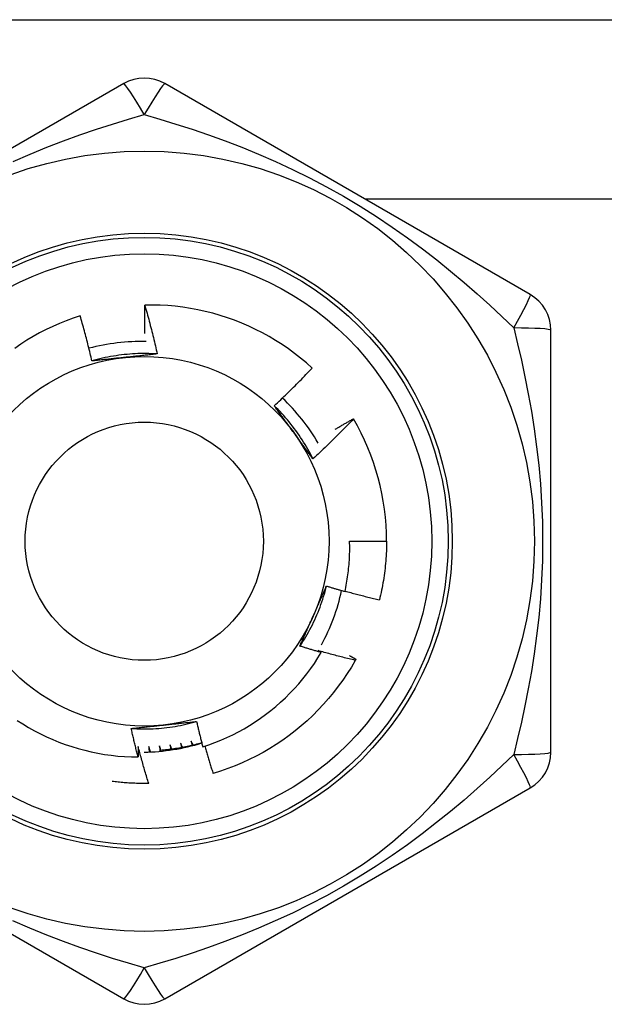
# Model space of a CAD drawing. Header units: inches. Extents: x 3.4 to 82.4, y 3.9 to 45.4.
# Tile 79 of 114: x 9.494 to 9.774, y 29.948 to 30.42. Entities that reach past the tile are written whole.
import ezdxf

# ---------------------------------------------------------------- set-up
doc = ezdxf.new("R2010")
doc.units = ezdxf.units.IN
doc.header["$MEASUREMENT"] = 0
doc.layers.add('Visible Edges(ANSI)', color=7, linetype='Continuous', lineweight=25)
doc.layers.add('Visible Tangent Edges(ANSI)', color=7, linetype='Continuous', lineweight=25)

msp = doc.modelspace()

# ---------------------------------------------------------------- linework, layer by layer
at = {"layer": 'Visible Edges(ANSI)'}
for p, q in [((8.139290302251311, 30.42000123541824), (10.96729030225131, 30.42000123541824)), ((9.54344771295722, 30.38934882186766), (9.368251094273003, 30.28819904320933)), ((9.738329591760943, 30.28819897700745), (9.563132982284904, 30.38934878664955)), ((9.748172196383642, 30.06885137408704), (9.748172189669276, 30.27115098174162)), ((9.653510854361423, 30.22869316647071), (9.653559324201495, 30.22861033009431)), ((9.651717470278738, 30.17000123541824), (9.669432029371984, 30.17000123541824)), ((9.368251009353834, 30.05180349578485), (9.543447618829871, 29.95065368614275)), ((9.555561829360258, 30.0538817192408), (9.555415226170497, 30.05387893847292)), ((9.56313290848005, 29.95065363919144), (9.738329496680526, 30.05180343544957))]:
    msp.add_line(p, q, dxfattribs=at)
at = {"layer": 'Visible Edges(ANSI)', "flags": 128}
for points in [[(9.553612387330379, 30.26958397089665), (9.553599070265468, 30.27015089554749), (9.55358661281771, 30.27071784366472), (9.553575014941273, 30.27128483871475), (9.55356427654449, 30.27185186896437), (9.553554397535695, 30.27241892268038), (9.553545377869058, 30.27298602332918), (9.553537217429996, 30.27355314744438), (9.55352991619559, 30.27412030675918), (9.553523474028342, 30.27468750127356), (9.553517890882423, 30.27525471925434), (9.55351316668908, 30.27582197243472), (9.553509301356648, 30.2763892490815), (9.553506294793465, 30.27695656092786), (9.553504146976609, 30.27752389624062), (9.553502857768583, 30.27809125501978), (9.55350242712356, 30.27865863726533), (9.553502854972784, 30.27922605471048), (9.553504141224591, 30.27979348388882), (9.553506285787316, 30.28036094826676), (9.553509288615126, 30.28092842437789), (9.553513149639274, 30.28149592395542), (9.553517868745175, 30.28206344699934), (9.55352344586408, 30.28263099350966), (9.553529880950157, 30.28319855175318)], [(9.63375669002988, 30.25300252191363), (9.631016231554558, 30.25543986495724), (9.62820299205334, 30.25778632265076), (9.625319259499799, 30.26004032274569), (9.622367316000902, 30.26220027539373), (9.619349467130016, 30.26426460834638), (9.61626800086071, 30.26623174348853), (9.613125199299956, 30.26810009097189), (9.609923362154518, 30.26986807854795), (9.606664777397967, 30.2715341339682), (9.603351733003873, 30.27309666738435), (9.599986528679, 30.27455410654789), (9.596572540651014, 30.27590444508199), (9.593120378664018, 30.27714335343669), (9.589634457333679, 30.278269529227), (9.586117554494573, 30.27928238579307), (9.58257244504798, 30.28018130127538), (9.579001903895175, 30.28096567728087), (9.575408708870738, 30.28163491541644), (9.571795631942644, 30.28218841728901), (9.568165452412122, 30.28262554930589), (9.564520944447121, 30.28294574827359), (9.560864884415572, 30.28314836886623), (9.55720004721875, 30.28323283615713), (9.553529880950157, 30.28319855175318)], [(9.553529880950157, 30.28319855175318), (9.553808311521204, 30.28222962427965), (9.554084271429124, 30.28126000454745), (9.55435775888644, 30.28028966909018), (9.554628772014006, 30.27931865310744), (9.554897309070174, 30.27834694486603), (9.55516336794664, 30.27737455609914), (9.555426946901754, 30.27640147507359), (9.555688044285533, 30.27542771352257), (9.55594666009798, 30.27445328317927), (9.556202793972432, 30.27347814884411), (9.556456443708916, 30.27250233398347), (9.556707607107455, 30.27152585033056), (9.556956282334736, 30.27054868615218), (9.557202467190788, 30.26957085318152), (9.55744615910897, 30.26859233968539), (9.557687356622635, 30.26761318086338), (9.557926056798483, 30.2666333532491), (9.558162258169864, 30.26565286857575), (9.558395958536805, 30.26467173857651), (9.558627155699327, 30.2636899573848), (9.558855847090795, 30.2627075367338), (9.559082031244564, 30.26172447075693), (9.559305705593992, 30.26074077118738), (9.559526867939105, 30.25975643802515)], [(9.52257749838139, 30.27804397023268), (9.519237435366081, 30.27693518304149), (9.51593058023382, 30.27572092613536), (9.512659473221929, 30.2744016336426), (9.509430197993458, 30.27297937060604), (9.506251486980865, 30.27145803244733), (9.503125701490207, 30.26983907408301), (9.500055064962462, 30.2681239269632), (9.49704180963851, 30.26631397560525), (9.494088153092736, 30.26441064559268), (9.491196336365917, 30.26241533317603)], [(9.528209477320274, 30.25640634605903), (9.528000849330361, 30.25731491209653), (9.52778994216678, 30.25822289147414), (9.527576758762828, 30.25913028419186), (9.527361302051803, 30.2600370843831), (9.527143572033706, 30.26094328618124), (9.526923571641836, 30.2618488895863), (9.526701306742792, 30.26275389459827), (9.526476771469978, 30.26365829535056), (9.526249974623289, 30.26456208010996), (9.526020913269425, 30.26546526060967), (9.525789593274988, 30.26636781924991), (9.525556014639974, 30.26726976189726), (9.525320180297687, 30.26817108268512), (9.525082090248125, 30.26907178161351), (9.524841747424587, 30.26997183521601), (9.52459915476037, 30.27087126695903), (9.524354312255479, 30.27177006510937), (9.524107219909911, 30.27266824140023), (9.523857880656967, 30.2735657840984), (9.523606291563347, 30.2744626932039), (9.52335245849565, 30.27535896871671), (9.523096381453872, 30.27625461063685), (9.52283806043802, 30.2771496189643), (9.52257749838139, 30.27804397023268)], [(9.559526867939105, 30.25975643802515), (9.55821027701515, 30.25983807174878), (9.556892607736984, 30.25990012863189), (9.555574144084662, 30.25994266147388), (9.554255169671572, 30.25996570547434), (9.552935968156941, 30.25996931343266), (9.55161682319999, 30.25995353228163), (9.550298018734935, 30.25991840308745), (9.548979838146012, 30.25986397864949), (9.547662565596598, 30.25979030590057), (9.54634648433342, 30.25969742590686), (9.54503187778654, 30.25958538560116), (9.543719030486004, 30.25945423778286), (9.542408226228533, 30.25930401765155), (9.5410997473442, 30.25913478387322), (9.539793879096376, 30.25894657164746), (9.538490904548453, 30.25873943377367), (9.537191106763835, 30.25851341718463), (9.535894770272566, 30.25826856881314), (9.53460217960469, 30.25800492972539), (9.533313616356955, 30.25772255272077), (9.532029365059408, 30.25742147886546), (9.530749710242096, 30.25710175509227), (9.529474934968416, 30.25676342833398), (9.528205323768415, 30.25640655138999)], [(9.559526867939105, 30.25975643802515), (9.558885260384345, 30.2596855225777), (9.558243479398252, 30.25961487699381), (9.557601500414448, 30.25954448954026), (9.556959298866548, 30.25947434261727), (9.55631685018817, 30.25940441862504), (9.555674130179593, 30.25933470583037), (9.555031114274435, 30.25926519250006), (9.554387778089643, 30.25919585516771), (9.553744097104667, 30.25912668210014), (9.553100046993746, 30.25905766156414), (9.552455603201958, 30.25898877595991), (9.551810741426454, 30.25892000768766), (9.551165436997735, 30.25885134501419), (9.550519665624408, 30.25878277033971), (9.549873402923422, 30.25871427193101), (9.549226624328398, 30.2586458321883), (9.54857930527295, 30.25857743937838), (9.547931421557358, 30.25850907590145), (9.5472829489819, 30.25844072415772), (9.546633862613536, 30.25837237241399), (9.545984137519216, 30.25830400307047), (9.54533375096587, 30.25823560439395), (9.544682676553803, 30.25816715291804), (9.544030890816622, 30.25809864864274)], [(9.544030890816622, 30.25809864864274), (9.543366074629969, 30.2580287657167), (9.542701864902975, 30.25795893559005), (9.542038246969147, 30.25788912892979), (9.541375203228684, 30.25781934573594), (9.540712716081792, 30.25774956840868), (9.540050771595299, 30.25767977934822), (9.539389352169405, 30.25760996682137), (9.538728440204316, 30.25754011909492), (9.538068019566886, 30.25747022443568), (9.537408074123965, 30.25740025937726), (9.536748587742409, 30.25733021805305), (9.536089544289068, 30.25726008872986), (9.535430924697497, 30.25718984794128), (9.534772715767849, 30.25711949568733), (9.534114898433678, 30.257049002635), (9.533457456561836, 30.25697836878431), (9.532800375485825, 30.25690757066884), (9.532143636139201, 30.25683660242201), (9.531487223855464, 30.2567654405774), (9.530831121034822, 30.25669407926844), (9.53017531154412, 30.25662250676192), (9.52951977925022, 30.25655069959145), (9.52886450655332, 30.25647865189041), (9.528209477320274, 30.25640634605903)], [(9.615578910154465, 30.23492442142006), (9.616361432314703, 30.23565267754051), (9.617141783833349, 30.23638313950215), (9.617919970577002, 30.23711580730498), (9.618695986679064, 30.2378506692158), (9.619469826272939, 30.23858773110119), (9.62024149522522, 30.23932697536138), (9.621010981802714, 30.24006840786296), (9.621778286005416, 30.24081201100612), (9.622543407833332, 30.24155779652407), (9.62330633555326, 30.24230574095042), (9.6240670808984, 30.24305585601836), (9.62482562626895, 30.2438081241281), (9.625581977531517, 30.24456254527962), (9.626336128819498, 30.24531911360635), (9.627088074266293, 30.24607782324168), (9.627837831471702, 30.24683868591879), (9.628585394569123, 30.2476016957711), (9.62933075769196, 30.24836684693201), (9.630073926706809, 30.24913413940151), (9.630814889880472, 30.24990356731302), (9.63155365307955, 30.25067511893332), (9.632290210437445, 30.25144880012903), (9.633024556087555, 30.25222460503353), (9.63375669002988, 30.25300252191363)], [(9.634138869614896, 30.2094778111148), (9.633551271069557, 30.2106588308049), (9.632946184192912, 30.21183099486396), (9.632323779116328, 30.21299408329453), (9.631684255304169, 30.21414787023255), (9.631027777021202, 30.21529213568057), (9.630354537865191, 30.21642665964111), (9.629664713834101, 30.21755121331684), (9.628958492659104, 30.21866557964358), (9.62823605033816, 30.21976953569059), (9.627497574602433, 30.2208628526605), (9.626743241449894, 30.22194531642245), (9.625973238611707, 30.22301669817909), (9.625187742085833, 30.22407678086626), (9.624386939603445, 30.2251253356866), (9.623571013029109, 30.22616215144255), (9.622740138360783, 30.22718698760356), (9.621894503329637, 30.22819963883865), (9.621034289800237, 30.22919987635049), (9.62015967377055, 30.23018747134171), (9.619270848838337, 30.23116221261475), (9.61836798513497, 30.23212386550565), (9.617451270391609, 30.23307221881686), (9.616520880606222, 30.23400704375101), (9.61557700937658, 30.23492812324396)], [(9.624955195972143, 30.22206882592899), (9.624562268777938, 30.22260963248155), (9.62416968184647, 30.2231499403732), (9.623777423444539, 30.22368974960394), (9.62338547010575, 30.22422907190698), (9.622993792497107, 30.22476791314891), (9.62260238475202, 30.22530627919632), (9.622211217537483, 30.22584417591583), (9.621820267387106, 30.22638162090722), (9.621429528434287, 30.22691861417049), (9.621038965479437, 30.22745516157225), (9.620648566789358, 30.22799127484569), (9.62025830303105, 30.22852695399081), (9.619868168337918, 30.22906221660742), (9.61947813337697, 30.22959706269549), (9.619088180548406, 30.23013150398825), (9.618698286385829, 30.23066555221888), (9.618308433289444, 30.23119920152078), (9.617918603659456, 30.23173246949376), (9.61752876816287, 30.23226535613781), (9.617138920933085, 30.23279787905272), (9.61674902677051, 30.23333003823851), (9.616359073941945, 30.23386184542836), (9.615969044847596, 30.23439330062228), (9.615578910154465, 30.23492442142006)], [(9.653559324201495, 30.22861033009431), (9.652776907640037, 30.2277868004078), (9.651992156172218, 30.22696552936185), (9.651205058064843, 30.22614651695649), (9.650415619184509, 30.2253297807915), (9.649623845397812, 30.22451531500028), (9.648829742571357, 30.22370313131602), (9.648033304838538, 30.22289322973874), (9.647234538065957, 30.22208561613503), (9.646433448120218, 30.22128029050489), (9.645630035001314, 30.22047727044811), (9.64482429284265, 30.2196765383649), (9.644016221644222, 30.21887810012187), (9.643205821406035, 30.21808196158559), (9.642393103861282, 30.21728813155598), (9.641578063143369, 30.21649661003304), (9.640760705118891, 30.21570740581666), (9.639941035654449, 30.21492052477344), (9.639119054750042, 30.21413596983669), (9.638294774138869, 30.21335374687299), (9.637468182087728, 30.21257386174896), (9.636639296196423, 30.21179632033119), (9.635808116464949, 30.21102112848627), (9.634974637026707, 30.21024828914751), (9.634138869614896, 30.2094778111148)], [(9.64481075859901, 30.22364557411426), (9.645170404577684, 30.223860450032), (9.645530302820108, 30.2240749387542), (9.645890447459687, 30.22428902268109), (9.646250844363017, 30.22450271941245), (9.6466114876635, 30.22471601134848), (9.646972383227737, 30.22492891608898), (9.647333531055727, 30.22514141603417), (9.64769492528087, 30.22535352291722), (9.648056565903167, 30.22556523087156), (9.648418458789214, 30.22577654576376), (9.648780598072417, 30.22598746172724), (9.649142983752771, 30.226197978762), (9.64950562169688, 30.22640810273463), (9.649868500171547, 30.22661782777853), (9.650231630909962, 30.22682715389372), (9.65059500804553, 30.22703608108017), (9.650958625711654, 30.2272446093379), (9.651322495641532, 30.22745274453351), (9.651686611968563, 30.22766047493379), (9.652050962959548, 30.22786781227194), (9.652415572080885, 30.22807475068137), (9.652780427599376, 30.22828129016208), (9.653145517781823, 30.22848742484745), (9.653510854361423, 30.22869316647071)], [(9.634138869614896, 30.2094778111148), (9.633756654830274, 30.20999800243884), (9.633374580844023, 30.21051848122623), (9.63299263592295, 30.21103925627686), (9.63261078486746, 30.21156034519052), (9.632229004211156, 30.21208175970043), (9.631847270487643, 30.21260351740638), (9.631465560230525, 30.21312562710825), (9.63108384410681, 30.21364810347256), (9.630702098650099, 30.2141709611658), (9.630320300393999, 30.21469421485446), (9.629938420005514, 30.21521787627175), (9.629556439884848, 30.21574196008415), (9.629174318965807, 30.21626647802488), (9.628792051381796, 30.21679144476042), (9.628409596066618, 30.21731687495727), (9.628026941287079, 30.21784278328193), (9.627644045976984, 30.2183691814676), (9.627260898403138, 30.21889608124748), (9.626877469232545, 30.21942350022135), (9.626493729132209, 30.21995144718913), (9.626109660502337, 30.22047993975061), (9.625725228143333, 30.22100899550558), (9.6253404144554, 30.22153862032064), (9.624955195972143, 30.22206882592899)], [(9.649515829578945, 30.145908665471), (9.649725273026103, 30.14689782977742), (9.649924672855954, 30.14788932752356), (9.650113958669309, 30.14888294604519), (9.650293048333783, 30.14987820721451), (9.65046193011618, 30.15087500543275), (9.650620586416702, 30.15187326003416), (9.65076901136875, 30.15287289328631), (9.650907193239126, 30.15387382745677), (9.651035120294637, 30.15487598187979), (9.651152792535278, 30.15587927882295), (9.651260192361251, 30.15688363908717), (9.651357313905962, 30.15788898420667), (9.65144414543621, 30.15889523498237), (9.651520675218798, 30.15990231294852), (9.651586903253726, 30.16091013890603), (9.6516428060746, 30.16191863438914), (9.651688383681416, 30.16292772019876), (9.651723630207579, 30.16393731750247), (9.65174852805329, 30.16494734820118), (9.651763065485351, 30.16595773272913), (9.651767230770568, 30.16696839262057), (9.651761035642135, 30.16797924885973), (9.651744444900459, 30.16899022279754), (9.651717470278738, 30.17000123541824)], [(9.669432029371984, 30.17000123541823), (9.669426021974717, 30.16881961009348), (9.669407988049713, 30.16763810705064), (9.669377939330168, 30.1664568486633), (9.669335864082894, 30.16527595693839), (9.669281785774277, 30.16409555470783), (9.669215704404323, 30.16291576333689), (9.66913760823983, 30.16173670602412), (9.669047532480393, 30.16055850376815), (9.66894547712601, 30.15938127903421), (9.668831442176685, 30.15820515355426), (9.668705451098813, 30.15703024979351), (9.66856750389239, 30.15585668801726), (9.668417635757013, 30.15468458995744), (9.66825584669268, 30.15351407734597), (9.66808214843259, 30.15234527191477), (9.667896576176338, 30.15117829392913), (9.667699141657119, 30.15001326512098), (9.667489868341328, 30.14885030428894), (9.667268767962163, 30.14768953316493), (9.667035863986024, 30.14653107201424), (9.666791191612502, 30.14537503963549), (9.666534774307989, 30.14422155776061), (9.666266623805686, 30.14307074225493), (9.665986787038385, 30.14192271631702)], [(9.627902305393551, 30.1197226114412), (9.628631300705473, 30.12082199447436), (9.629343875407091, 30.12193209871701), (9.630039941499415, 30.12305265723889), (9.63071938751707, 30.12418340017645), (9.631382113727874, 30.12532405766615), (9.632028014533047, 30.12647436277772), (9.632656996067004, 30.12763404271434), (9.633268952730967, 30.12880283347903), (9.633863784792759, 30.12998046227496), (9.63444139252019, 30.13116666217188), (9.635001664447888, 30.13236116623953), (9.635544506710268, 30.13356369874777), (9.636069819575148, 30.13477399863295), (9.636577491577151, 30.13599179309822), (9.637067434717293, 30.13721681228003), (9.637539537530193, 30.13844878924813), (9.637993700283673, 30.13968745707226), (9.638429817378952, 30.14093254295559), (9.638847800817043, 30.14218377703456), (9.639247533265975, 30.14344089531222), (9.63962892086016, 30.14470362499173), (9.639991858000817, 30.14597170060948), (9.640336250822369, 30.14724485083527), (9.640661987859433, 30.14852280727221)], [(9.634214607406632, 30.13397141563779), (9.63448649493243, 30.13458210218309), (9.634758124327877, 30.13519224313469), (9.635029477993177, 30.13580185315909), (9.635300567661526, 30.13641095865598), (9.635571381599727, 30.13701957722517), (9.635841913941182, 30.13762773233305), (9.636112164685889, 30.1382354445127), (9.636382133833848, 30.13884273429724), (9.636651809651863, 30.13944962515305), (9.636921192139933, 30.14005613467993), (9.637190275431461, 30.14066228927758), (9.637459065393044, 30.1412681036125), (9.637727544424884, 30.14187360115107), (9.637995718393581, 30.142478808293), (9.638263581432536, 30.14308373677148), (9.638531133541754, 30.14368841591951), (9.638798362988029, 30.14429286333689), (9.639065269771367, 30.14489710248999), (9.639331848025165, 30.14550115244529), (9.639598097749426, 30.14610503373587), (9.639864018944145, 30.14670876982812), (9.640129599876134, 30.1473123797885), (9.640394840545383, 30.14791588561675), (9.640659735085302, 30.14851930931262)], [(9.640659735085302, 30.14851930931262), (9.641027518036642, 30.14840609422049), (9.64139541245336, 30.14829326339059), (9.64176341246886, 30.14818081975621), (9.642131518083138, 30.14806876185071), (9.642499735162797, 30.1479570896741), (9.642868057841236, 30.147845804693), (9.643236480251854, 30.14773490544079), (9.643605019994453, 30.14762439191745), (9.643973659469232, 30.14751426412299), (9.64434240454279, 30.1474045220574), (9.644711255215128, 30.1472951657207), (9.64508021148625, 30.14718619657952), (9.64544927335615, 30.14707761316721), (9.64581844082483, 30.14696941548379), (9.646187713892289, 30.14686160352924), (9.646557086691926, 30.14675417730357), (9.646926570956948, 30.14664713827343), (9.64729615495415, 30.14654048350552), (9.647665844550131, 30.14643421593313), (9.648035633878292, 30.14632833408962), (9.648405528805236, 30.14622283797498), (9.648775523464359, 30.14611772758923), (9.649145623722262, 30.14601300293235), (9.649515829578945, 30.145908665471)], [(9.64955835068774, 30.14610552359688), (9.650238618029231, 30.14591652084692), (9.650919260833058, 30.14572879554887), (9.65160028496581, 30.14554234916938), (9.65228168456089, 30.14535718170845), (9.6529634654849, 30.14517329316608), (9.653645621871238, 30.14499068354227), (9.654328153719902, 30.14480935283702), (9.655011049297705, 30.14462930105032), (9.655694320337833, 30.14445053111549), (9.65637796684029, 30.14427304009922), (9.65706196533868, 30.1440968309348), (9.657746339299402, 30.14392190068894), (9.658431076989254, 30.14374825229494), (9.659116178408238, 30.1435758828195), (9.659801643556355, 30.14340479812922), (9.660487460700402, 30.1432349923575), (9.661173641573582, 30.14306646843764), (9.661860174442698, 30.14289922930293), (9.662547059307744, 30.14273326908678), (9.663234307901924, 30.14256859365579), (9.663921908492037, 30.14240520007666), (9.664609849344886, 30.14224308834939), (9.665298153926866, 30.14208226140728), (9.665986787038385, 30.14192271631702)], [(9.627902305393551, 30.1197226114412), (9.628161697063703, 30.12031371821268), (9.628421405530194, 30.12090483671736), (9.628681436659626, 30.12149600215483), (9.628941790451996, 30.1220872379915), (9.62920245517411, 30.12267857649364), (9.62946344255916, 30.12327004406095), (9.629724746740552, 30.12386167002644), (9.629986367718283, 30.12445348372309), (9.630248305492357, 30.1250455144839), (9.63051055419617, 30.12563778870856), (9.630773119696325, 30.12623033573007), (9.63103599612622, 30.12682318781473), (9.631299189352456, 30.12741636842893), (9.631562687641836, 30.12800990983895), (9.631826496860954, 30.1286038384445), (9.632090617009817, 30.12919818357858), (9.632355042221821, 30.12979297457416), (9.632619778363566, 30.13038824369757), (9.632884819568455, 30.13098401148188), (9.633150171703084, 30.13158031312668), (9.633415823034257, 30.13217717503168), (9.633681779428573, 30.13277462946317), (9.63394804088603, 30.13337269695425), (9.634214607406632, 30.13397141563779)], [(9.63810436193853, 30.11667446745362), (9.637677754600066, 30.11679592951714), (9.637251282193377, 30.11691787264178), (9.636824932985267, 30.11704029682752), (9.63639871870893, 30.11716320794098), (9.63597263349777, 30.11728659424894), (9.635546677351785, 30.11741046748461), (9.635120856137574, 30.1175348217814), (9.634695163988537, 30.11765965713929), (9.634269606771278, 30.11778497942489), (9.633844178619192, 30.117910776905), (9.633418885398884, 30.11803706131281), (9.632993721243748, 30.11816382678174), (9.632568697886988, 30.11829107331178), (9.632143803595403, 30.11841880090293), (9.631719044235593, 30.11854701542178), (9.631294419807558, 30.11867570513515), (9.630869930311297, 30.11880488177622), (9.63044557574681, 30.1189345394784), (9.630021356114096, 30.1190646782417), (9.629597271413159, 30.1191952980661), (9.629173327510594, 30.11932640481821), (9.628749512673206, 30.11945799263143), (9.628325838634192, 30.11959006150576), (9.627902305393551, 30.1197226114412)], [(9.636589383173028, 30.11756870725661), (9.636652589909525, 30.1175315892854), (9.636715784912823, 30.1174944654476), (9.636778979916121, 30.11745732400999), (9.636842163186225, 30.11742017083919), (9.636905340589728, 30.11738300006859), (9.63696850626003, 30.11734582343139), (9.637031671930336, 30.11730863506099), (9.637094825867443, 30.1172714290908), (9.63715797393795, 30.11723421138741), (9.637221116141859, 30.11719698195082), (9.63728425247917, 30.11715974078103), (9.637347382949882, 30.11712248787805), (9.637410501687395, 30.11708522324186), (9.637473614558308, 30.11704794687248), (9.637536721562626, 30.1170106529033), (9.637599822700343, 30.11697334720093), (9.637662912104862, 30.11693602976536), (9.637726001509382, 30.11689870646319), (9.637789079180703, 30.11686135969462), (9.637852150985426, 30.11682400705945), (9.63791521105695, 30.11678664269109), (9.637978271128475, 30.11674926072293), (9.6380413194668, 30.11671187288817), (9.63810436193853, 30.11667446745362)], [(9.654427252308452, 30.11290290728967), (9.653680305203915, 30.11308068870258), (9.652933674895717, 30.11325991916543), (9.652187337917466, 30.11344058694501), (9.651441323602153, 30.11362270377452), (9.650695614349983, 30.11380626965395), (9.649950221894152, 30.11399127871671), (9.649205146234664, 30.1141777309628), (9.648460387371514, 30.11436563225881), (9.647715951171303, 30.11455497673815), (9.646971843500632, 30.11474576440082), (9.6462280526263, 30.11493800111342), (9.645484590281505, 30.11513168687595), (9.64474146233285, 30.1153268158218), (9.643998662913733, 30.11552338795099), (9.643256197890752, 30.11572140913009), (9.642514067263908, 30.11592087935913), (9.6417722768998, 30.11612179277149), (9.641030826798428, 30.11632415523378), (9.64028971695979, 30.1165279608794), (9.63954895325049, 30.11673321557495), (9.638808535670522, 30.11693991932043), (9.63806846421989, 30.11714806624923), (9.637328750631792, 30.11735766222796), (9.636589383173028, 30.11756870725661)], [(9.58136300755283, 30.07144219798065), (9.584298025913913, 30.07242512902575), (9.587205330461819, 30.07349767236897), (9.590081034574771, 30.07465877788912), (9.592916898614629, 30.0759051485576), (9.59571053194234, 30.07723547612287), (9.598460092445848, 30.07864867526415), (9.601163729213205, 30.08014364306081), (9.603819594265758, 30.0817192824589), (9.606425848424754, 30.08337449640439), (9.608980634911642, 30.0851081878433), (9.61148211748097, 30.08691926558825), (9.613928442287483, 30.08880662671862), (9.616317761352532, 30.09076918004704), (9.618648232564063, 30.09280582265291), (9.620918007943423, 30.09491546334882), (9.623122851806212, 30.09709459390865), (9.625257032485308, 30.09933751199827), (9.627319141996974, 30.10164239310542), (9.629307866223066, 30.10400747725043), (9.631221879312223, 30.10643101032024), (9.6330598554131, 30.10891122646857), (9.634820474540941, 30.11144638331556), (9.636502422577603, 30.11403471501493), (9.63810436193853, 30.11667446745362)], [(9.654427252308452, 30.11290290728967), (9.65254671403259, 30.10969313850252), (9.650564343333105, 30.10654524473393), (9.648482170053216, 30.10346245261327), (9.646302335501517, 30.10044792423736), (9.644027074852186, 30.09750475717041), (9.641658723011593, 30.09463596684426), (9.639199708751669, 30.09184449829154), (9.636652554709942, 30.08913321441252), (9.634019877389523, 30.08650490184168), (9.6313043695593, 30.08396224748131), (9.62850882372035, 30.08150786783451), (9.625636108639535, 30.07914427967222), (9.622689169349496, 30.07687390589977), (9.619671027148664, 30.07469908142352), (9.61658478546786, 30.07262202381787), (9.61343360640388, 30.070644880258), (9.610220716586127, 30.06876966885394), (9.606949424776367, 30.06699831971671), (9.603623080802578, 30.06533265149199), (9.600245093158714, 30.06377435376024), (9.596818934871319, 30.06232505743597), (9.593348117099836, 30.0609862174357), (9.58983620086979, 30.05975923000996), (9.58628679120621, 30.05864535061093)], [(9.651643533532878, 30.11519848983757), (9.65177214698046, 30.11512536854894), (9.651900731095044, 30.11505219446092), (9.652029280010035, 30.11497897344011), (9.65215781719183, 30.11490569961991), (9.652286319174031, 30.11483237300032), (9.652414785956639, 30.11475899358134), (9.652543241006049, 30.11468556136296), (9.652671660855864, 30.1146120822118), (9.652800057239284, 30.11453855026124), (9.652928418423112, 30.1144649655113), (9.653056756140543, 30.11439132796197), (9.65318507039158, 30.11431764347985), (9.65331334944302, 30.11424390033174), (9.65344160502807, 30.11417011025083), (9.65356983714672, 30.11409626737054), (9.653698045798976, 30.11402237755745), (9.65382621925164, 30.11394843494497), (9.653954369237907, 30.11387443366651), (9.65408248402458, 30.11380038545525), (9.654210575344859, 30.11372629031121), (9.65433864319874, 30.11365213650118), (9.654466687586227, 30.11357793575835), (9.65459469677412, 30.11350368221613), (9.654722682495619, 30.11342937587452)], [(9.654722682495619, 30.11342937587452), (9.654710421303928, 30.11340741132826), (9.654698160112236, 30.113385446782), (9.654685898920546, 30.11336348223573), (9.654673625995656, 30.11334152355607), (9.654661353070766, 30.113319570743), (9.654649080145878, 30.11329761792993), (9.654636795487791, 30.11327566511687), (9.654624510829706, 30.1132537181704), (9.65461221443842, 30.11323177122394), (9.654599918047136, 30.11320983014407), (9.654587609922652, 30.1131878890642), (9.65457531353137, 30.11316594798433), (9.65456299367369, 30.11314401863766), (9.654550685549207, 30.11312208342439), (9.65453835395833, 30.11310015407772), (9.65452603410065, 30.11307822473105), (9.654513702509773, 30.11305630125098), (9.654501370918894, 30.1130343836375), (9.654489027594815, 30.11301246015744), (9.654476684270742, 30.11299054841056), (9.654464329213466, 30.11296863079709), (9.654451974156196, 30.11294671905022), (9.654439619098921, 30.11292481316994), (9.654427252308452, 30.11290290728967)], [(9.492371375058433, 30.08413442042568), (9.495087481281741, 30.08238601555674), (9.497856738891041, 30.0807214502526), (9.500677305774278, 30.07914209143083), (9.5035473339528, 30.07764928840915), (9.50646496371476, 30.07624439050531), (9.509428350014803, 30.07492874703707), (9.512431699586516, 30.07370527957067), (9.515467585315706, 30.07257694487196), (9.518533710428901, 30.07154431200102), (9.521627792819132, 30.07060794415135), (9.524747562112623, 30.06976841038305), (9.527890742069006, 30.06902626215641), (9.53105505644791, 30.06838208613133), (9.534238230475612, 30.06783641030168), (9.53743798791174, 30.06738983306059), (9.540652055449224, 30.06704288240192), (9.543878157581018, 30.06679614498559), (9.547114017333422, 30.06665018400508), (9.5503565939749, 30.06660555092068)], [(9.547053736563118, 30.08024603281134), (9.548370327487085, 30.08016439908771), (9.549687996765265, 30.08010234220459), (9.5510064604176, 30.0800598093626), (9.5523254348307, 30.08003676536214), (9.553644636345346, 30.08003315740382), (9.55496378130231, 30.08004893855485), (9.556282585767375, 30.08008406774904), (9.557600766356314, 30.08013849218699), (9.558918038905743, 30.08021216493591), (9.560234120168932, 30.08030504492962), (9.561548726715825, 30.08041708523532), (9.562861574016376, 30.08054823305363), (9.564172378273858, 30.08069845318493), (9.565480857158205, 30.08086768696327), (9.566786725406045, 30.08105589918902), (9.568089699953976, 30.08126303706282), (9.569389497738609, 30.08148905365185), (9.570685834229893, 30.08173390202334), (9.57197842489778, 30.08199754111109), (9.573266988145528, 30.08227991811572), (9.574551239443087, 30.08258099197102), (9.575830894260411, 30.08290071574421), (9.577105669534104, 30.0832390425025), (9.578375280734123, 30.08359591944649)], [(9.547053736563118, 30.08024603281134), (9.547695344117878, 30.08031694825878), (9.548337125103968, 30.08038759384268), (9.548979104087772, 30.08045798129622), (9.549621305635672, 30.08052812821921), (9.55026375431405, 30.08059805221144), (9.550906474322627, 30.08066776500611), (9.551549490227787, 30.08073727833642), (9.552192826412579, 30.08080661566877), (9.552836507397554, 30.08087578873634), (9.553480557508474, 30.08094480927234), (9.554125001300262, 30.08101369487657), (9.554769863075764, 30.08108246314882), (9.555415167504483, 30.08115112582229), (9.556060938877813, 30.08121970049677), (9.556707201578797, 30.08128819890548), (9.557353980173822, 30.08135663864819), (9.558001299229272, 30.08142503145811), (9.558649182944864, 30.08149339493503), (9.55929765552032, 30.08156174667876), (9.559946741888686, 30.08163009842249), (9.560596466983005, 30.08169846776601), (9.561246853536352, 30.08176686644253), (9.561897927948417, 30.08183531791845), (9.5625497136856, 30.08190382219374)], [(9.5503565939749, 30.06660555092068), (9.550209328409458, 30.06717133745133), (9.550062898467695, 30.06773735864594), (9.549917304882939, 30.06830360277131), (9.549772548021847, 30.06887008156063), (9.549628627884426, 30.06943677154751), (9.549485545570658, 30.07000369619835), (9.549343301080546, 30.07057084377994), (9.54920189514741, 30.0711382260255), (9.549061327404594, 30.07170581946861), (9.548921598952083, 30.07227363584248), (9.548782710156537, 30.0728416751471), (9.548644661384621, 30.07340993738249), (9.548507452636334, 30.07397841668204), (9.548371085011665, 30.07454711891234), (9.54823555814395, 30.0751160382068), (9.548100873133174, 30.07568517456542), (9.54796702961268, 30.07625452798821), (9.547834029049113, 30.07682409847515), (9.54770187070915, 30.07739388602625), (9.547570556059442, 30.07796389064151), (9.547440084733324, 30.07853410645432), (9.547310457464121, 30.0791045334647), (9.5471816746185, 30.07967517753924), (9.547053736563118, 30.08024603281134)], [(9.5625497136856, 30.08190382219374), (9.563214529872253, 30.08197370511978), (9.563878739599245, 30.08204353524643), (9.564542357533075, 30.08211334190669), (9.565205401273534, 30.08218312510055), (9.565867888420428, 30.0822529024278), (9.566529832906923, 30.08232269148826), (9.567191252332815, 30.08239250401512), (9.567852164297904, 30.08246235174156), (9.568512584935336, 30.0825322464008), (9.569172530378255, 30.08260221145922), (9.569832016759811, 30.08267225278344), (9.570491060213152, 30.08274238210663), (9.571149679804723, 30.0828126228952), (9.571807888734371, 30.08288297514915), (9.572465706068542, 30.08295346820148), (9.573123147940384, 30.08302410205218), (9.573780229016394, 30.08309490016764), (9.574436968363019, 30.08316586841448), (9.575093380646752, 30.08323703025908), (9.5757494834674, 30.08330839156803), (9.576405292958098, 30.08337996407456), (9.577060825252, 30.08345177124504), (9.577716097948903, 30.08352381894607), (9.57837112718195, 30.08359612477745)], [(9.57837112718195, 30.08359612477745), (9.578487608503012, 30.08308755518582), (9.578604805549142, 30.08257917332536), (9.57872271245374, 30.08207097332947), (9.5788413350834, 30.08156296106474), (9.578960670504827, 30.08105513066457), (9.579080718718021, 30.08054748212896), (9.57920147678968, 30.08004002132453), (9.579322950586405, 30.07953274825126), (9.579445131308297, 30.07902566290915), (9.579568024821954, 30.07851876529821), (9.579691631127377, 30.07801205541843), (9.579815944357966, 30.07750553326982), (9.579940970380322, 30.07699919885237), (9.580066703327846, 30.07649305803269), (9.580193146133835, 30.07598710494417), (9.58032029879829, 30.07548134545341), (9.580448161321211, 30.07497577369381), (9.580576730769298, 30.07447039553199), (9.580706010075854, 30.07396521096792), (9.580835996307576, 30.07346022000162), (9.580966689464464, 30.07295542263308), (9.581098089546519, 30.07245081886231), (9.581230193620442, 30.0719464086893), (9.58136300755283, 30.07144219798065)], [(9.550383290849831, 30.07161701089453), (9.55038351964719, 30.07140821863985), (9.550383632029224, 30.07119942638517), (9.550383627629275, 30.07099063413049), (9.550383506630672, 30.07078184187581), (9.550383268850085, 30.07057303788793), (9.550382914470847, 30.07036424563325), (9.550382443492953, 30.07015544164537), (9.550381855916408, 30.06994663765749), (9.550381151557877, 30.06973783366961), (9.550380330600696, 30.06952902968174), (9.550379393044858, 30.06932021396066), (9.550378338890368, 30.06911140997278), (9.550377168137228, 30.0689025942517), (9.550375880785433, 30.06869377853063), (9.550374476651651, 30.06848496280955), (9.550372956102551, 30.06827614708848), (9.550371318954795, 30.0680673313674), (9.55036956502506, 30.06785850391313), (9.550367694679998, 30.06764968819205), (9.550365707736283, 30.06744086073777), (9.550363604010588, 30.0672320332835), (9.550361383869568, 30.06702320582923), (9.550359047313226, 30.06681437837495), (9.5503565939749, 30.06660555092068)], [(9.555415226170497, 30.05387893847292), (9.555189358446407, 30.05461277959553), (9.55496489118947, 30.05534709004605), (9.554741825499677, 30.05608185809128), (9.55452016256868, 30.05681709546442), (9.554299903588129, 30.05755280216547), (9.554081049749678, 30.05828896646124), (9.55386360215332, 30.05902560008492), (9.553647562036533, 30.05976267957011), (9.55343293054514, 30.06050022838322), (9.553219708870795, 30.06123822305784), (9.553007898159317, 30.06197667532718), (9.55279749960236, 30.06271558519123), (9.552588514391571, 30.0634549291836), (9.552380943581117, 30.06419473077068), (9.552174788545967, 30.06493497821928), (9.551970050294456, 30.06567567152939), (9.55176673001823, 30.06641681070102), (9.551564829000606, 30.06715838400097), (9.551364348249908, 30.06790040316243), (9.551165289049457, 30.06864285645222), (9.550967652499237, 30.06938574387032), (9.550771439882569, 30.07012906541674), (9.550576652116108, 30.07087282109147), (9.550383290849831, 30.07161701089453)], [(9.55549372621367, 30.07159873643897), (9.555499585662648, 30.07148860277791), (9.555505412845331, 30.07137847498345), (9.55551120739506, 30.07126833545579), (9.555516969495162, 30.07115819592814), (9.555522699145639, 30.07104805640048), (9.55552839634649, 30.07093791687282), (9.555534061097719, 30.07082777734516), (9.555539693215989, 30.0707176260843), (9.555545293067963, 30.07060748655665), (9.555550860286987, 30.07049733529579), (9.55555639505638, 30.07038717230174), (9.55556189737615, 30.07027702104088), (9.555567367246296, 30.07016686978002), (9.555572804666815, 30.07005670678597), (9.555578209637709, 30.06994654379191), (9.555583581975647, 30.06983638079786), (9.555588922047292, 30.0697262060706), (9.55559422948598, 30.06961604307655), (9.555599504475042, 30.0695058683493), (9.555604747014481, 30.06939569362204), (9.555609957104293, 30.06928551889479), (9.555615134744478, 30.06917534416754), (9.555620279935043, 30.06906516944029), (9.555625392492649, 30.06895498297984)], [(9.556326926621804, 30.06898524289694), (9.556291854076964, 30.06909400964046), (9.556256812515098, 30.06920278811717), (9.556221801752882, 30.06931157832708), (9.556186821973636, 30.0694203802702), (9.556151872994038, 30.06952919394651), (9.556116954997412, 30.06963801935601), (9.556082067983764, 30.06974684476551), (9.556047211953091, 30.06985569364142), (9.556012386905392, 30.06996455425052), (9.555977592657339, 30.07007341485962), (9.55594282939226, 30.07018229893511), (9.555908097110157, 30.07029118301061), (9.555873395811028, 30.0704000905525), (9.555838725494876, 30.07050899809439), (9.555804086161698, 30.07061792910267), (9.555769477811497, 30.07072686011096), (9.55573490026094, 30.07083580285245), (9.55570035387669, 30.07094475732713), (9.555665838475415, 30.07105373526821), (9.555631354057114, 30.07116271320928), (9.55559690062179, 30.07127170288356), (9.55556247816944, 30.07138070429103), (9.555528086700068, 30.0714897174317), (9.55549372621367, 30.07159873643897)], [(9.560598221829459, 30.07184573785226), (9.56060939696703, 30.07173979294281), (9.56062054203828, 30.07163383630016), (9.560631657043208, 30.07152787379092), (9.560642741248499, 30.07142192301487), (9.56065379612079, 30.07131594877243), (9.560664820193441, 30.07120998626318), (9.560675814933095, 30.07110401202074), (9.560686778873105, 30.0709980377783), (9.560697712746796, 30.07089205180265), (9.560708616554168, 30.07078607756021), (9.56071949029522, 30.07068009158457), (9.560730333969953, 30.07057409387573), (9.560741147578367, 30.07046809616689), (9.560751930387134, 30.07036209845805), (9.560762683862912, 30.07025610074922), (9.560773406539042, 30.07015009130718), (9.560784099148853, 30.07004409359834), (9.560794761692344, 30.0699380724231), (9.560805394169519, 30.06983206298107), (9.560815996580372, 30.06972604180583), (9.560826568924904, 30.0696200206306), (9.560837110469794, 30.06951398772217), (9.56084762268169, 30.06940795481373), (9.56085810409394, 30.06930192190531)], [(9.561532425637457, 30.06936704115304), (9.56149317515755, 30.06947018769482), (9.56145395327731, 30.06957334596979), (9.561414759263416, 30.06967650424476), (9.56137559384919, 30.06977968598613), (9.56133645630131, 30.0698828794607), (9.5612973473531, 30.06998607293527), (9.561258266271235, 30.07008928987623), (9.56121921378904, 30.07019251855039), (9.561180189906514, 30.07029574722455), (9.561141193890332, 30.0703989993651), (9.561102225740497, 30.07050226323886), (9.561063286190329, 30.07060553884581), (9.561024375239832, 30.07070882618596), (9.560985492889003, 30.07081211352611), (9.56094663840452, 30.07091542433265), (9.560907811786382, 30.07101874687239), (9.560869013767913, 30.07112208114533), (9.560830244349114, 30.07122542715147), (9.56079150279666, 30.07132878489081), (9.560752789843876, 30.07143215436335), (9.56071410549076, 30.07153552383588), (9.56067544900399, 30.07163892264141), (9.560636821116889, 30.07174232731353), (9.560598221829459, 30.07184573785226)], [(9.561862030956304, 30.06997412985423), (9.562663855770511, 30.07004609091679), (9.563465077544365, 30.07012446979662), (9.564265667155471, 30.07020926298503), (9.565065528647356, 30.07030049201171), (9.565864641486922, 30.07039812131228), (9.566662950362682, 30.07050214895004), (9.567460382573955, 30.07061258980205), (9.568256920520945, 30.0707294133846), (9.569052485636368, 30.07085262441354), (9.569847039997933, 30.07098220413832), (9.570640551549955, 30.07111814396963), (9.571432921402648, 30.07126046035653), (9.572224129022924, 30.07140911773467), (9.57301412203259, 30.07156411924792), (9.573802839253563, 30.07172545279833), (9.574590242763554, 30.07189309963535), (9.57537627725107, 30.07206705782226), (9.576160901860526, 30.07224730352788), (9.576944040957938, 30.0724338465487), (9.57772567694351, 30.07262665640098), (9.57850572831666, 30.07282573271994), (9.579284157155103, 30.07303105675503), (9.580060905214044, 30.07324262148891), (9.580835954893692, 30.07346039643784)], [(9.565683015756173, 30.07235735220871), (9.56569583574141, 30.07227639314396), (9.565708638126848, 30.0721954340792), (9.56572142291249, 30.07211446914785), (9.565734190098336, 30.0720334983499), (9.565746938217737, 30.07195252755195), (9.565759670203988, 30.071871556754), (9.565772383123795, 30.07179058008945), (9.565785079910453, 30.0717095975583), (9.565797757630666, 30.07162861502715), (9.565810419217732, 30.071547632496), (9.565823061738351, 30.07146663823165), (9.565835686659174, 30.0713856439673), (9.5658482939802, 30.07130464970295), (9.56586088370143, 30.07122364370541), (9.56587345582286, 30.07114264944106), (9.565886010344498, 30.07106164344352), (9.565898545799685, 30.07098063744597), (9.565911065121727, 30.07089961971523), (9.565923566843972, 30.07081860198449), (9.565936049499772, 30.07073758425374), (9.565948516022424, 30.070656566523), (9.56596096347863, 30.07057554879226), (9.565973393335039, 30.07049451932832), (9.565985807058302, 30.07041348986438)], [(9.56650224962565, 30.07048067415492), (9.566467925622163, 30.07055878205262), (9.566433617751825, 30.0706368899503), (9.56639932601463, 30.07071500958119), (9.566365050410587, 30.07079314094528), (9.566330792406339, 30.07087127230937), (9.566296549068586, 30.07094941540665), (9.566262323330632, 30.07102757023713), (9.566228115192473, 30.07110572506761), (9.566193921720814, 30.0711838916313), (9.56615974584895, 30.07126206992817), (9.56612558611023, 30.07134024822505), (9.566091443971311, 30.07141843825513), (9.566057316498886, 30.0714966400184), (9.56602320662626, 30.07157485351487), (9.56598911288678, 30.07165306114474), (9.565955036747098, 30.07173128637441), (9.565920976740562, 30.07180951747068), (9.565886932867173, 30.07188775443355), (9.565852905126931, 30.07196600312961), (9.565818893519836, 30.07204425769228), (9.565784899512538, 30.07212251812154), (9.565750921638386, 30.072200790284), (9.565716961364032, 30.07227906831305), (9.565683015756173, 30.07235735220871)], [(9.570734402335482, 30.07313220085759), (9.57075140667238, 30.0730520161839), (9.570768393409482, 30.07297182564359), (9.570785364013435, 30.0728916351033), (9.570802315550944, 30.0728114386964), (9.570819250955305, 30.07273123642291), (9.570836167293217, 30.07265103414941), (9.570853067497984, 30.07257082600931), (9.570869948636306, 30.07249061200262), (9.57088681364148, 30.07241039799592), (9.570903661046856, 30.07233017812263), (9.570920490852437, 30.07224995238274), (9.57093730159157, 30.07216972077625), (9.570954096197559, 30.07208948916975), (9.57097087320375, 30.07200925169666), (9.570987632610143, 30.07192901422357), (9.57100437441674, 30.07184877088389), (9.571021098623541, 30.0717685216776), (9.571037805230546, 30.07168826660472), (9.571054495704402, 30.07160801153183), (9.571071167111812, 30.07152774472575), (9.571087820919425, 30.07144748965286), (9.571104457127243, 30.07136722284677), (9.571121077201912, 30.07128694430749), (9.571137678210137, 30.07120666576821)], [(9.57164993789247, 30.07130057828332), (9.57161160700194, 30.07137678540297), (9.571573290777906, 30.07145301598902), (9.571534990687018, 30.07152924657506), (9.571496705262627, 30.0716054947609), (9.571458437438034, 30.07168174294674), (9.571420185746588, 30.07175800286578), (9.571381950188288, 30.07183427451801), (9.571343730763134, 30.07191055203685), (9.57130552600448, 30.07198684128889), (9.57126733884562, 30.07206313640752), (9.57122916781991, 30.07213943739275), (9.571191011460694, 30.07221575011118), (9.571152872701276, 30.0722920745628), (9.571114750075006, 30.07236840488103), (9.571076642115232, 30.07244474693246), (9.571038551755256, 30.07252109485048), (9.571000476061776, 30.0725974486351), (9.570962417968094, 30.07267381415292), (9.570924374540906, 30.07275019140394), (9.57088634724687, 30.07282657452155), (9.570848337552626, 30.07290296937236), (9.570810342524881, 30.07297937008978), (9.570772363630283, 30.07305578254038), (9.570734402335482, 30.07313220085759)], [(9.575738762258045, 30.0741681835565), (9.575759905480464, 30.07408899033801), (9.575781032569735, 30.07400979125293), (9.57580214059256, 30.07393059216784), (9.575823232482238, 30.07385138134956), (9.575844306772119, 30.07377217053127), (9.575865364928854, 30.07369294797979), (9.575886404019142, 30.07361372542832), (9.575907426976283, 30.07353449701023), (9.575928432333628, 30.07345526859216), (9.575949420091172, 30.07337602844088), (9.575970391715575, 30.0732967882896), (9.575991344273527, 30.07321753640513), (9.576012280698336, 30.07313828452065), (9.576033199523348, 30.07305902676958), (9.57605410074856, 30.0729797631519), (9.576074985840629, 30.07290049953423), (9.57609585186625, 30.07282122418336), (9.576116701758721, 30.07274194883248), (9.5761375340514, 30.07266266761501), (9.576158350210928, 30.07258338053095), (9.576179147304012, 30.07250408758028), (9.576199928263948, 30.07242478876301), (9.576220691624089, 30.07234548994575), (9.57624143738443, 30.07226617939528)], [(9.576748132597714, 30.07238655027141), (9.576705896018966, 30.07246067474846), (9.57666367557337, 30.0725348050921), (9.576621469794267, 30.07260895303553), (9.576579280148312, 30.07268310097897), (9.576537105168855, 30.0727572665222), (9.576494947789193, 30.07283143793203), (9.57645280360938, 30.07290562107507), (9.576410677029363, 30.07297981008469), (9.576368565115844, 30.07305401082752), (9.576326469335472, 30.07312822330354), (9.576284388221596, 30.07320244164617), (9.576242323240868, 30.07327667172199), (9.576200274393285, 30.073350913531), (9.576158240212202, 30.07342516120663), (9.576116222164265, 30.07349942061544), (9.576074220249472, 30.07357369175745), (9.576032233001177, 30.07364796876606), (9.575990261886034, 30.07372225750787), (9.575948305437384, 30.07379655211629), (9.575906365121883, 30.07387085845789), (9.575864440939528, 30.0739451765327), (9.575822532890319, 30.0740195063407), (9.57578063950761, 30.0740938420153), (9.575738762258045, 30.0741681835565)], [(9.582405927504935, 30.0717801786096), (9.582557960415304, 30.07123037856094), (9.582710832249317, 30.07068079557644), (9.58286454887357, 30.0701314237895), (9.583019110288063, 30.06958226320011), (9.5831745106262, 30.06903331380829), (9.583330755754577, 30.06848459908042), (9.583487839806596, 30.06793608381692), (9.583645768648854, 30.06738779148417), (9.583804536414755, 30.06683972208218), (9.5839641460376, 30.06629186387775), (9.584124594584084, 30.06574422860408), (9.58428588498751, 30.06519681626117), (9.584448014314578, 30.06464962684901), (9.58461098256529, 30.06410266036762), (9.584774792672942, 30.06355590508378), (9.584939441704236, 30.0630093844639), (9.585104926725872, 30.06246308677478), (9.58527125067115, 30.06191701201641), (9.585438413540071, 30.06137117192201), (9.585606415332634, 30.06082554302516), (9.58577525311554, 30.06028014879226), (9.585944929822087, 30.05973498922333), (9.586115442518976, 30.05919005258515), (9.58628679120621, 30.05864535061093)], [(9.555415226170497, 30.05387893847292), (9.554682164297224, 30.05386783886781), (9.553949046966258, 30.05386137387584), (9.553215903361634, 30.05385953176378), (9.552482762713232, 30.05386231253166), (9.551749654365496, 30.05386972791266), (9.551016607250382, 30.05388176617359), (9.550283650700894, 30.05389842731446), (9.54955081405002, 30.05391972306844), (9.548818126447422, 30.05394564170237), (9.548085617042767, 30.05397618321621), (9.547353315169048, 30.05401134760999), (9.546621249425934, 30.0540511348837), (9.545889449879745, 30.05409554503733), (9.54515794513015, 30.0541445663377), (9.544426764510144, 30.054198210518), (9.543695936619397, 30.05425647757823), (9.542965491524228, 30.05431934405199), (9.542235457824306, 30.05438682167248), (9.541505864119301, 30.05445891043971), (9.540776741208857, 30.05453559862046), (9.54004811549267, 30.05461689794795), (9.539320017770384, 30.05470278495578), (9.538592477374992, 30.05479327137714), (9.53786552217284, 30.05488834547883)]]:
    msp.add_lwpolyline(points, dxfattribs=at)
at = {"layer": 'Visible Edges(ANSI)'}
for centre, radius in [((9.553290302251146, 30.17000123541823), 0.1870078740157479), ((9.553290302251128, 30.17000123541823), 0.137795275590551), ((9.553290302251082, 30.17000123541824), 0.0885826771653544)]:
    msp.add_circle(centre, radius, dxfattribs=at)
for centre, radius, start, end in [((9.553290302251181, 30.37230113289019), 0.0196850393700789, 59.99999999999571, 119.9999999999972), ((9.728487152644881, 30.27115118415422), 0.0196850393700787, 0, 59.99999999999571), ((9.55173257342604, 30.16730316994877), 0.0984251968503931, 88.55066712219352, 104.6966864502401), ((9.55173257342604, 30.16730316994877), 0.0984251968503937, 30.36710075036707, 46.45912233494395), ((9.553290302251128, 30.17000123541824), 0.1161417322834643, 0, 30.30707566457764), ((9.55173257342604, 30.16730316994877), 0.0984251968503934, 331.5174349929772, 347.7179154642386), ((9.55173257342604, 30.16730316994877), 0.0984251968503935, 270.8589714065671, 287.2253588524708), ((9.728487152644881, 30.06885128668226), 0.0196850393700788, 300.0000000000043, 0), ((9.553290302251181, 29.96770133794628), 0.0196850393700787, 239.9999999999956, 299.9999999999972)]:
    msp.add_arc(centre, radius, start, end, dxfattribs=at)
at = {"layer": 'Visible Tangent Edges(ANSI)'}
msp.add_line((10.96729030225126, 30.33400123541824), (9.658997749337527, 30.33400123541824), dxfattribs=at)
at = {"layer": 'Visible Tangent Edges(ANSI)', "flags": 128}
for points in [[(9.490461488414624, 30.35203526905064), (9.498562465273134, 30.35555822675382), (9.506607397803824, 30.35884406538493), (9.514589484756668, 30.3619093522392), (9.522501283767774, 30.36477048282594), (9.530338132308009, 30.36744453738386), (9.538096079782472, 30.36994898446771), (9.545753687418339, 30.37229587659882), (9.553288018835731, 30.37449692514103)], [(9.553292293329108, 30.37449728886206), (9.560816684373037, 30.3722995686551), (9.568468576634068, 30.36995454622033), (9.576233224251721, 30.36744775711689), (9.58409448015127, 30.36476512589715), (9.59202962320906, 30.36189480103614), (9.600028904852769, 30.35882158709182), (9.608085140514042, 30.3555295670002), (9.616190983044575, 30.35200291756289), (9.624339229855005, 30.34822559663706), (9.63251220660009, 30.3441869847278), (9.640672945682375, 30.33989316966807), (9.648782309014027, 30.33535305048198), (9.656780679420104, 30.33059262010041), (9.6645875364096, 30.3256655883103), (9.672160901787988, 30.32061043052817), (9.679498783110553, 30.31544641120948), (9.686601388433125, 30.31019214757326), (9.693472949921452, 30.30486595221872), (9.700123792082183, 30.29948228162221), (9.706564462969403, 30.29405546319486), (9.712805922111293, 30.28859941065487), (9.718856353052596, 30.28313083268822), (9.7247167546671, 30.27767337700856), (9.730387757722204, 30.27225103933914)], [(9.73039008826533, 30.27224756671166), (9.732249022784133, 30.26463243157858), (9.734044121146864, 30.25683313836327), (9.73575568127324, 30.24885432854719), (9.73736352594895, 30.24070244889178), (9.738845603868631, 30.23239318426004), (9.740183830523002, 30.22392773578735), (9.741360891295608, 30.21530436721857), (9.742359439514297, 30.20652133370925), (9.743162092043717, 30.19757654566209), (9.743750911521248, 30.18847418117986), (9.744112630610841, 30.17925400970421), (9.744235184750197, 30.16996314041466), (9.744111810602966, 30.16067241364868), (9.74374842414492, 30.15145276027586), (9.743155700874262, 30.14234843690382), (9.74235081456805, 30.13339557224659), (9.741351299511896, 30.12461843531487), (9.740174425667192, 30.1160084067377), (9.738838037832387, 30.10756307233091), (9.737359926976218, 30.09928067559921), (9.735757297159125, 30.09115675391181), (9.734047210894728, 30.08318594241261), (9.732250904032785, 30.07538080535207), (9.730389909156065, 30.06775535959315)], [(9.73038813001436, 30.06775148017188), (9.724722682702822, 30.06233403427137), (9.718865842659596, 30.05687977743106), (9.712811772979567, 30.05140812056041), (9.706555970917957, 30.04593975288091), (9.7001009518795, 30.04050160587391), (9.69343878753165, 30.03510993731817), (9.686559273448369, 30.02977889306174), (9.679452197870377, 30.02452260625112), (9.67210711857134, 30.01935509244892), (9.66451865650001, 30.01429397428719), (9.656714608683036, 30.00937064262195), (9.648729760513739, 30.00461906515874), (9.640622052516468, 30.00008055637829), (9.632455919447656, 29.99578543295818), (9.62427497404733, 29.99174657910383), (9.616119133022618, 29.98796719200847), (9.608018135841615, 29.98444424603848), (9.599973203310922, 29.98115840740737), (9.591991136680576, 29.9780931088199), (9.584079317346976, 29.97523198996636), (9.576242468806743, 29.97255793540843), (9.568484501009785, 29.97005350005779), (9.560826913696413, 29.96770659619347), (9.55329258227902, 29.96550554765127)], [(9.553288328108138, 29.96550517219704), (9.545763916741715, 29.96770290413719), (9.538112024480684, 29.97004792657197), (9.530347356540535, 29.97255472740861), (9.522486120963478, 29.97523734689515), (9.51455097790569, 29.97810767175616), (9.506551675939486, 29.98118089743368), (9.498495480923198, 29.98447289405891), (9.490389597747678, 29.98799956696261)]]:
    msp.add_lwpolyline(points, dxfattribs=at)
at = {"layer": 'Visible Tangent Edges(ANSI)'}
for centre, radius in [((9.55329030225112, 30.17000123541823), 0.1476377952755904), ((9.55329030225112, 30.17000123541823), 0.1456692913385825), ((9.553290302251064, 30.17000123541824), 0.0570866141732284)]:
    msp.add_circle(centre, radius, dxfattribs=at)
for centre, major_axis, ratio, start_param, end_param in [((9.553290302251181, 30.37230113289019), (-0.0098425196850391, 0.0170477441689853), 0.0560536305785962, 4.809173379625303, 6.283185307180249), ((9.553290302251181, 30.3723011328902), (0.0098425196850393, 0.0170477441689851), 0.0560536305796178, 0, 1.474011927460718), ((9.728487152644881, 30.27115118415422), (0.0098425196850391, 0.0170477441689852), 0.0560536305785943, 4.809173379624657, 6.28318530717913), ((9.728487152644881, 30.27115118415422), (0.0196850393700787, -1e-16), 0.0560536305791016, 0, 1.474011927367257), ((9.728487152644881, 30.06885128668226), (0.0196850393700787, 6e-16), 0.0560536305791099, 4.809173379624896, 6.283185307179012), ((9.728487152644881, 30.06885128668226), (0.0098425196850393, -0.017047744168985), 0.0560536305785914, 0, 1.474011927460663), ((9.553290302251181, 29.96770133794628), (-0.0098425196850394, -0.017047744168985), 0.0560536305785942, 1.893162e-10, 1.474011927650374), ((9.553290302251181, 29.96770133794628), (0.0098425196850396, -0.0170477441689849), 0.0560536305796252, 4.809173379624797, 6.283185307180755)]:
    msp.add_ellipse(centre, major_axis=major_axis, ratio=ratio, start_param=start_param, end_param=end_param, dxfattribs=at)

doc.saveas('drawing.dxf')
